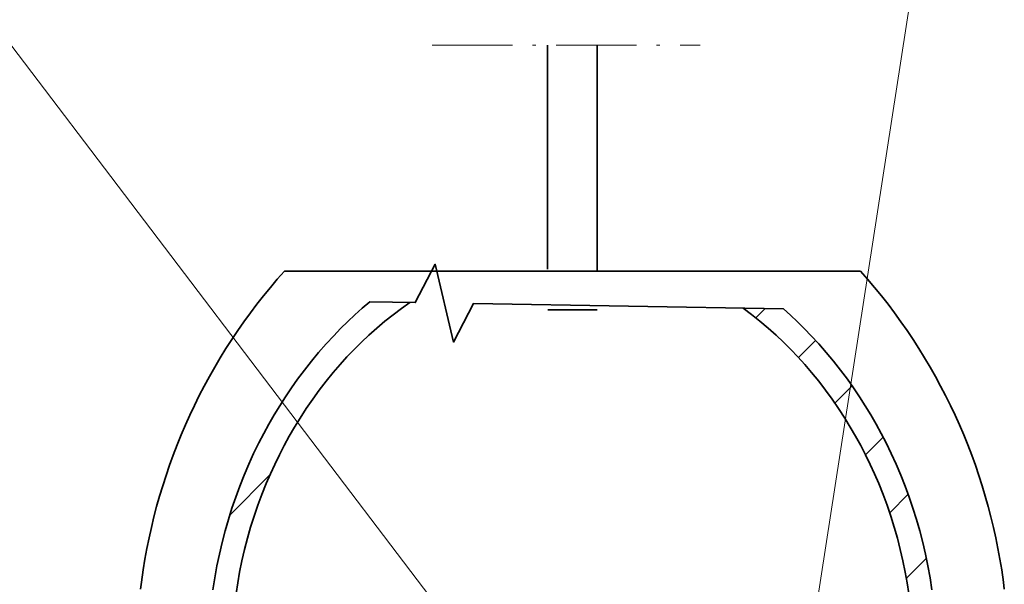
# Model space of a CAD drawing. Extents: x 0 to 420, y 0 to 297.
# Tile 7 of 39: x 51 to 102, y 218 to 247. Entities that reach past the tile are written whole.
import ezdxf

# ---------------------------------------------------------------- set-up
doc = ezdxf.new("R2010")
doc.units = 0
doc.linetypes.add('DASHDOT', pattern=[18.5, 12, -3, 0.5, -3])

msp = doc.modelspace()

# ---------------------------------------------------------------- linework, layer by layer
at = {"color": 7, "lineweight": 13}
for p, q in [((91.997063, 213.729767), (101.610733, 275.965515)), ((76.960274, 211.86908), (28.622293, 275.475494))]:
    msp.add_line(p, q, dxfattribs=at)
at = {"color": 7, "linetype": 'DASHDOT', "lineweight": 13, "ltscale": 0.345832}
msp.add_line((72.692352, 246.081757), (86.525642, 246.081757), dxfattribs=at)
at = {"color": 7, "lineweight": 35, "ltscale": 0.289133}
msp.add_line((78.641083, 234.516434), (78.641083, 246.081757), dxfattribs=at)
at = {"color": 7, "lineweight": 35, "ltscale": 0.291477}
msp.add_line((81.205093, 234.422668), (81.205093, 246.081757), dxfattribs=at)
at = {"color": 7, "lineweight": 35}
msp.add_line((65.074417, 234.422668), (92.97657, 234.422668), dxfattribs=at)
at = {"color": 7, "lineweight": 35, "ltscale": 0.04548}
msp.add_line((92.97657, 234.422668), (94.795776, 234.422668), dxfattribs=at)
at = {"color": 7, "lineweight": 35, "ltscale": 0.0635}
msp.add_line((81.205093, 232.422668), (78.6651, 232.422668), dxfattribs=at)
at = {"color": 7, "lineweight": 13, "ltscale": 0.016926}
msp.add_line((89.397911, 232.005768), (89.876648, 232.484497), dxfattribs=at)
at = {"color": 7, "lineweight": 13, "ltscale": 0.031283}
msp.add_line((91.594452, 229.959656), (92.479248, 230.844467), dxfattribs=at)
at = {"color": 7, "lineweight": 13, "ltscale": 0.031392}
msp.add_line((93.479546, 227.602112), (94.367439, 228.490005), dxfattribs=at)
at = {"color": 7, "lineweight": 13, "ltscale": 0.032167}
msp.add_line((95.057152, 224.937088), (95.96698, 225.846924), dxfattribs=at)
at = {"color": 7, "lineweight": 13, "ltscale": 0.073923}
msp.add_line((62.247616, 221.82605), (64.33847, 223.916885), dxfattribs=at)
at = {"color": 7, "lineweight": 13, "ltscale": 0.03376}
msp.add_line((96.304939, 221.94223), (97.259804, 222.897095), dxfattribs=at)
at = {"color": 7, "lineweight": 13, "ltscale": 0.03651}
msp.add_line((97.167526, 218.562164), (98.200188, 219.594849), dxfattribs=at)
at = {"color": 7, "lineweight": 35}
for points in [[(90.821426, 232.468353), (74.823761, 232.741882), (73.789719, 230.759262), (72.858246, 234.775772), (71.824203, 232.793152), (69.475876, 232.833313)], [(65.074417, 234.422668), (64.706215, 234.00322), (64.345886, 233.576981), (63.993546, 233.144135), (63.649323, 232.704803), (63.313328, 232.259155), (62.985683, 231.807312), (62.666504, 231.349457), (62.355892, 230.885742), (62.053963, 230.416351), (61.760818, 229.941406), (61.476563, 229.46109), (61.201286, 228.975571), (60.935093, 228.485016), (60.67807, 227.989594), (60.430313, 227.489471), (60.191898, 226.984833), (59.962914, 226.475845), (59.743439, 225.962677), (59.533546, 225.445526), (59.333313, 224.924561), (59.142807, 224.399948), (58.96209, 223.871887), (58.791229, 223.340561), (58.630287, 222.806152), (58.479309, 222.268829), (58.338356, 221.72879), (58.20747, 221.186234), (58.0867, 220.641327), (57.976093, 220.094284), (57.875679, 219.545258), (57.7855, 218.994461), (57.695023, 218.361816), (57.649734, 218.004105)], [(94.795776, 234.422668), (95.163956, 234.003235), (95.524277, 233.577026), (95.876602, 233.144196), (96.22081, 232.704895), (96.556793, 232.259247), (96.884422, 231.807434), (97.20359, 231.349609), (97.514191, 230.885925), (97.816109, 230.416534), (98.109245, 229.94162), (98.393494, 229.461334), (98.668762, 228.97583), (98.934944, 228.485306), (99.191963, 227.989914), (99.439713, 227.489807), (99.678123, 226.985199), (99.907104, 226.476242), (100.126579, 225.963104), (100.336472, 225.445984), (100.536705, 224.925034), (100.727211, 224.400452), (100.907928, 223.872421), (101.078789, 223.341125), (101.239738, 222.806732), (101.390717, 222.26944), (101.531677, 221.729431), (101.662567, 221.18689), (101.78334, 220.642029), (101.893959, 220.094986), (101.994385, 219.546005), (102.084579, 218.995239), (102.174995, 218.363159), (102.220276, 218.005676)], [(69.475876, 232.833313), (69.090599, 232.50499), (68.711273, 232.165527), (68.338379, 231.815323), (67.972366, 231.454773), (67.613632, 231.084274), (67.219818, 230.656738), (66.836128, 230.217682), (66.462982, 229.767654), (66.100769, 229.30719), (65.749825, 228.836807), (65.43248, 228.388931), (65.125435, 227.933228), (64.82888, 227.470032), (64.542999, 226.999741), (64.267944, 226.522705), (64.00386, 226.039276), (63.750862, 225.549789), (63.484711, 225.003021), (63.23233, 224.449692), (62.993843, 223.890198), (62.769363, 223.324966), (62.558983, 222.754379), (62.362793, 222.178818), (62.18087, 221.598679), (62.01329, 221.014313), (61.856613, 220.411987), (61.715099, 219.806), (61.588795, 219.196762), (61.477745, 218.584656), (61.381996, 217.970032)], [(71.541046, 232.798004), (71.105721, 232.489807), (70.67556, 232.166077), (70.25135, 231.827301), (69.833847, 231.473953), (69.423782, 231.106613), (69.041039, 230.744492), (68.666153, 230.370667), (68.299622, 229.985626), (67.941879, 229.589859), (67.59333, 229.183884), (67.227081, 228.733765), (66.872398, 228.272827), (66.529633, 227.80162), (66.199112, 227.320694), (65.881104, 226.830597), (65.596611, 226.366714), (65.323334, 225.895721), (65.061424, 225.417984), (64.81102, 224.933914), (64.57225, 224.443848), (64.345207, 223.948166), (64.129997, 223.447189), (63.908169, 222.893311), (63.700703, 222.333939), (63.507698, 221.769455), (63.329227, 221.200287), (63.165367, 220.626831), (63.016174, 220.049484), (62.881706, 219.468628), (62.762012, 218.884644), (62.662842, 218.332184), (62.576836, 217.777618)], [(88.745193, 232.503845), (89.180359, 232.177124), (89.609467, 231.835007), (90.031738, 231.477966), (90.446411, 231.106613), (90.829155, 230.744492), (91.204041, 230.370667), (91.570572, 229.985626), (91.928314, 229.589859), (92.276863, 229.183884), (92.643112, 228.733765), (92.997795, 228.272827), (93.340561, 227.80162), (93.671082, 227.320694), (93.98909, 226.830597), (94.273582, 226.366714), (94.54686, 225.895721), (94.808769, 225.417984), (95.059174, 224.933914), (95.297943, 224.443848), (95.524986, 223.948166), (95.740196, 223.447189), (95.962021, 222.893311), (96.169495, 222.333939), (96.362495, 221.769455), (96.54097, 221.200287), (96.704826, 220.626831), (96.854019, 220.049484), (96.988487, 219.468628), (97.108185, 218.884644), (97.207352, 218.332184), (97.293358, 217.777618)], [(90.821426, 232.468353), (91.189789, 232.137161), (91.552032, 231.795837), (91.907745, 231.444763), (92.256561, 231.084274), (92.650375, 230.656738), (93.034065, 230.217682), (93.407211, 229.767654), (93.769424, 229.30719), (94.120369, 228.836807), (94.437714, 228.388931), (94.744759, 227.933228), (95.041313, 227.470032), (95.327194, 226.999741), (95.602249, 226.522705), (95.866333, 226.039276), (96.119331, 225.549789), (96.385483, 225.003021), (96.637863, 224.449692), (96.87635, 223.890198), (97.10083, 223.324966), (97.311211, 222.754379), (97.507401, 222.178818), (97.689323, 221.598679), (97.856903, 221.014313), (98.01358, 220.411987), (98.15509, 219.806), (98.281403, 219.196762), (98.392448, 218.584656), (98.488197, 217.970032)]]:
    msp.add_lwpolyline(points, dxfattribs=at)

doc.saveas('drawing.dxf')
